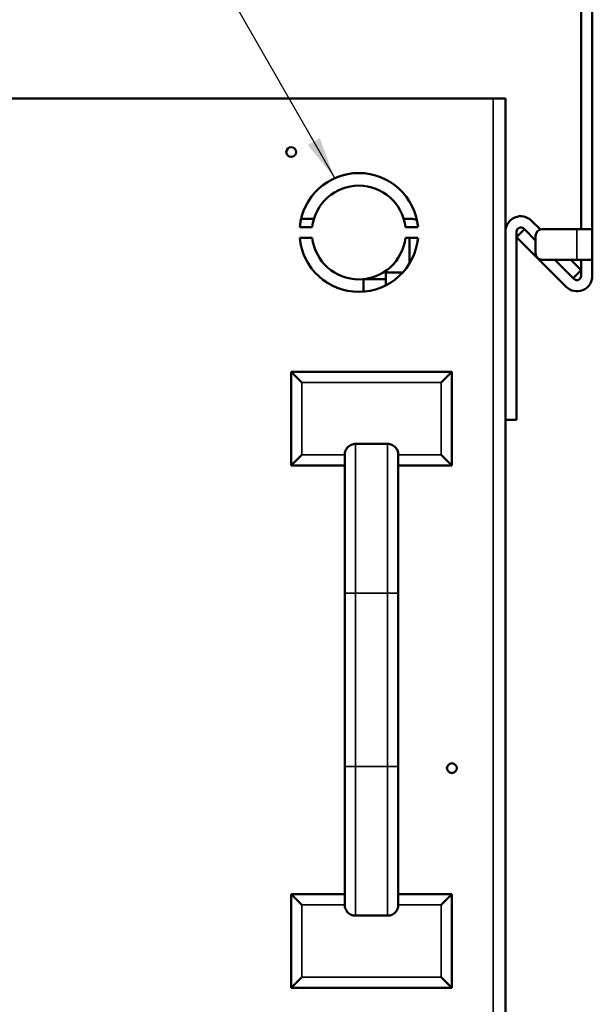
# Model space of a CAD drawing. Header units: inches. Extents: x 0 to 136, y 2 to 86.
# Tile 34 of 37: x 71 to 76, y 57 to 66. Entities that reach past the tile are written whole.
import ezdxf

# ---------------------------------------------------------------- set-up
doc = ezdxf.new("R2010")
doc.units = ezdxf.units.IN
doc.header["$LTSCALE"] = 4
doc.header["$MEASUREMENT"] = 0
for name, color, linetype, lineweight in [('Symbol (ANSI)', 7, 'Continuous', 25), ('Visible (ANSI)', 7, 'Continuous', 50), ('Visible Narrow (ANSI)', 7, 'Continuous', 35)]:
    doc.layers.add(name, color=color, linetype=linetype, lineweight=lineweight)
doc.styles.add('Note Text (ANSI)', font='tahoma.ttf')
doc.dimstyles.new('Default (ANSI)$7', dxfattribs={"dimscale": 4, "dimtxt": 0.12, "dimasz": 0.098425, "dimexe": 0.125, "dimexo": 0.0625, "dimgap": 0.031496, "dimtad": 0, "dimtih": 1, "dimtoh": 1, "dimrnd": 1e-08, "dimzin": 4, "dimdsep": 46, "dimtxsty": 'Note Text (ANSI)', "dimcen": 0.09, "dimdle": 0.393701, "dimclrd": 256, "dimclre": 256, "dimclrt": 256, "dimadec": 0, "dimazin": 1, "dimtfac": 1, "dimtofl": 0, "dimtmove": 0, "dimatfit": 3, "dimfxl": 1, "dimtolj": 1, "dimtzin": 4, "dimlwd": -1, "dimlwe": -1, "dimarcsym": 0})

msp = doc.modelspace()

# ---------------------------------------------------------------- linework, layer by layer
at = {"layer": 'Visible (ANSI)'}
for p, q in [((76.0351, 64.4113), (76.0351, 67.6091)), ((76.1391, 64.4113), (76.1391, 67.6091)), ((75.2146, 65.6314), (64.942, 65.6314)), ((75.328, 65.6314), (75.2146, 65.6314)), ((75.328, 65.6314), (75.328, 26.6314)), ((73.5249, 64.4314), (73.4073, 64.4314)), ((73.5406, 64.5074), (73.4196, 64.5074)), ((74.4625, 64.5074), (74.3785, 64.5074)), ((74.5118, 64.4314), (74.3942, 64.4314)), ((75.5727, 64.4906), (75.6545, 64.4089)), ((73.4073, 64.3314), (73.5249, 64.3314)), ((74.3942, 64.3314), (74.5118, 64.3314)), ((74.4313, 64.0899), (74.4313, 64.3314)), ((75.432, 64.3372), (75.5055, 64.4108)), ((75.432, 64.3893), (75.432, 62.6314)), ((75.8943, 63.8749), (75.432, 64.3372)), ((75.4992, 64.4171), (75.5055, 64.4108)), ((75.6091, 64.3072), (75.5055, 64.4108)), ((75.6091, 64.3488), (75.6091, 64.1888)), ((75.9957, 64.4113), (75.6716, 64.4113)), ((76.1391, 64.4113), (75.9957, 64.4113)), ((76.0351, 64.4113), (76.1391, 64.4113)), ((76.0351, 64.4113), (76.0351, 64.4113)), ((76.1391, 64.4113), (76.1391, 64.4113)), ((76.1391, 64.4113), (76.1391, 64.1263)), ((75.6716, 64.1263), (75.9957, 64.1263)), ((75.9678, 63.9484), (75.79, 64.1263)), ((75.9371, 64.1263), (76.0351, 64.0283)), ((76.1391, 64.1263), (75.9957, 64.1263)), ((76.0351, 64.1262), (76.0351, 64.1263)), ((76.0351, 64.1262), (76.1391, 64.1262)), ((76.0351, 63.9763), (76.0351, 64.1262)), ((76.1391, 64.1262), (76.1391, 64.1263)), ((76.1391, 63.9763), (76.1391, 64.1262)), ((74.2125, 64.0074), (74.3689, 64.0074)), ((74.2125, 64.0074), (74.2125, 63.8879)), ((76.0351, 64.0283), (75.9615, 63.9547)), ((74.004, 63.9449), (74.004, 63.8287)), ((74.2125, 63.9449), (74.004, 63.9449)), ((73.328, 63.0814), (74.828, 63.0814)), ((73.328, 62.2064), (73.328, 63.0814)), ((73.428, 62.9814), (73.328, 63.0814)), ((74.728, 62.9814), (74.828, 63.0814)), ((74.828, 63.0814), (74.828, 62.2064)), ((75.432, 62.6314), (75.328, 62.6314)), ((74.228, 62.4077), (73.928, 62.4077)), ((73.828, 62.3071), (73.828, 62.2064)), ((74.328, 62.3071), (74.328, 62.2064)), ((73.428, 62.3064), (73.328, 62.2064)), ((74.728, 62.3064), (74.828, 62.2064)), ((73.828, 62.2064), (73.328, 62.2064)), ((73.828, 62.2064), (73.828, 61.0158)), ((74.828, 62.2064), (74.328, 62.2064)), ((74.328, 61.0158), (74.328, 62.2064)), ((73.828, 61.0158), (73.828, 59.397)), ((74.328, 59.397), (74.328, 61.0158)), ((73.828, 59.397), (73.828, 58.2064)), ((74.328, 58.2064), (74.328, 59.397)), ((73.328, 58.2064), (73.828, 58.2064)), ((73.328, 57.3314), (73.328, 58.2064)), ((73.428, 58.1064), (73.328, 58.2064)), ((73.828, 58.2064), (73.828, 58.1057)), ((74.328, 58.2064), (74.828, 58.2064)), ((74.328, 58.2064), (74.328, 58.1057)), ((74.728, 58.1064), (74.828, 58.2064)), ((74.828, 58.2064), (74.828, 57.3314)), ((74.228, 58.005), (73.928, 58.005)), ((73.428, 57.4314), (73.328, 57.3314)), ((74.728, 57.4314), (74.828, 57.3314)), ((74.828, 57.3314), (73.328, 57.3314))]:
    msp.add_line(p, q, dxfattribs=at)
for centre in [(73.328, 65.1314), (74.828, 59.3814)]:
    msp.add_circle(centre, 0.0455, dxfattribs=at)
for centre, radius, start, end in [((73.9596, 64.3814), 0.5545, 5.17346, 174.82654), ((73.9596, 64.3814), 0.4375, 6.56243, 173.43757), ((75.4713, 64.3893), 0.1434, 45, 180), ((74.4625, 64.4449), 0.0625, 49.80936, 90), ((75.4713, 64.3893), 0.0394, 45, 180), ((73.9596, 64.3814), 0.5545, 185.17346, 354.82654), ((73.9596, 64.3814), 0.4375, 186.56243, 353.43757), ((75.6716, 64.3488), 0.0625, 90, 180), ((75.6716, 64.1888), 0.0625, 180, 270), ((75.9957, 63.9763), 0.1434, 225, 0), ((75.9957, 63.9763), 0.0394, 225, 0)]:
    msp.add_arc(centre, radius, start, end, dxfattribs=at)
for points, knots in [([(73.828, 62.3071), (73.828, 62.3196), (73.8309, 62.3342), (73.8403, 62.3572), (73.8486, 62.3696), (73.866, 62.3871), (73.8784, 62.3954), (73.9011, 62.4049), (73.9156, 62.4077), (73.928, 62.4077)], [-0.3773519, -0.3773519, -0.3773519, -0.3773519, -0.2824988, -0.2824988, -0.187997, -0.187997, -0.0938595, -0.0938595, 0, 0, 0, 0]), ([(74.228, 62.4077), (74.2403, 62.4077), (74.2548, 62.4049), (74.2775, 62.3954), (74.2899, 62.3871), (74.3073, 62.3696), (74.3156, 62.3572), (74.3251, 62.3342), (74.328, 62.3196), (74.328, 62.3071)], [-1.5097441, -1.5097441, -1.5097441, -1.5097441, -1.4158845, -1.4158845, -1.3217471, -1.3217471, -1.2272452, -1.2272452, -1.1323921, -1.1323921, -1.1323921, -1.1323921]), ([(73.928, 58.005), (73.9156, 58.005), (73.9011, 58.0079), (73.8784, 58.0174), (73.866, 58.0257), (73.8486, 58.0432), (73.8403, 58.0556), (73.8309, 58.0786), (73.828, 58.0932), (73.828, 58.1057)], [-1.5097441, -1.5097441, -1.5097441, -1.5097441, -1.4158845, -1.4158845, -1.3217471, -1.3217471, -1.2272452, -1.2272452, -1.1323921, -1.1323921, -1.1323921, -1.1323921]), ([(74.328, 58.1057), (74.328, 58.0932), (74.3251, 58.0786), (74.3156, 58.0556), (74.3073, 58.0432), (74.2899, 58.0257), (74.2775, 58.0174), (74.2548, 58.0079), (74.2403, 58.005), (74.228, 58.005)], [-0.3773519, -0.3773519, -0.3773519, -0.3773519, -0.2824988, -0.2824988, -0.187997, -0.187997, -0.0938595, -0.0938595, 0, 0, 0, 0])]:
    msp.add_open_spline(points, degree=3, knots=knots, dxfattribs=at)
at = {"layer": 'Visible Narrow (ANSI)'}
for p, q in [((75.2146, 26.6314), (75.2146, 65.6314)), ((75.9957, 64.1263), (75.9957, 64.4113)), ((74.728, 62.9814), (73.428, 62.9814)), ((73.428, 62.9814), (73.428, 62.3064)), ((74.728, 62.3064), (74.728, 62.9814)), ((73.928, 62.4077), (73.928, 61.0158)), ((74.228, 62.4077), (74.228, 61.0158)), ((73.428, 62.3064), (73.828, 62.3064)), ((74.328, 62.3064), (74.728, 62.3064)), ((73.828, 61.0158), (73.928, 61.0158)), ((74.228, 61.0158), (73.928, 61.0158)), ((73.928, 61.0158), (73.928, 59.397)), ((74.228, 59.397), (74.228, 61.0158)), ((74.328, 61.0158), (74.228, 61.0158)), ((73.928, 59.397), (73.828, 59.397)), ((74.228, 59.397), (73.928, 59.397)), ((73.928, 59.397), (73.928, 58.005)), ((74.228, 59.397), (74.228, 58.005)), ((74.228, 59.397), (74.328, 59.397)), ((73.828, 58.1064), (73.428, 58.1064)), ((73.428, 58.1064), (73.428, 57.4314)), ((74.728, 58.1064), (74.328, 58.1064)), ((74.728, 57.4314), (74.728, 58.1064)), ((73.428, 57.4314), (74.728, 57.4314))]:
    msp.add_line(p, q, dxfattribs=at)

# ---------------------------------------------------------------- leaders
at = {"layer": 'Symbol (ANSI)', "annotation_type": 0, "has_hookline": 1, "hookline_direction": 1, "text_width": 5.497}
msp.add_leader([(73.7348, 64.8883), (70.9682, 69.7152), (70.5745, 69.7152)], dimstyle='Default (ANSI)$7', override={"dimtad": 0}, dxfattribs=at)

doc.saveas('drawing.dxf')
